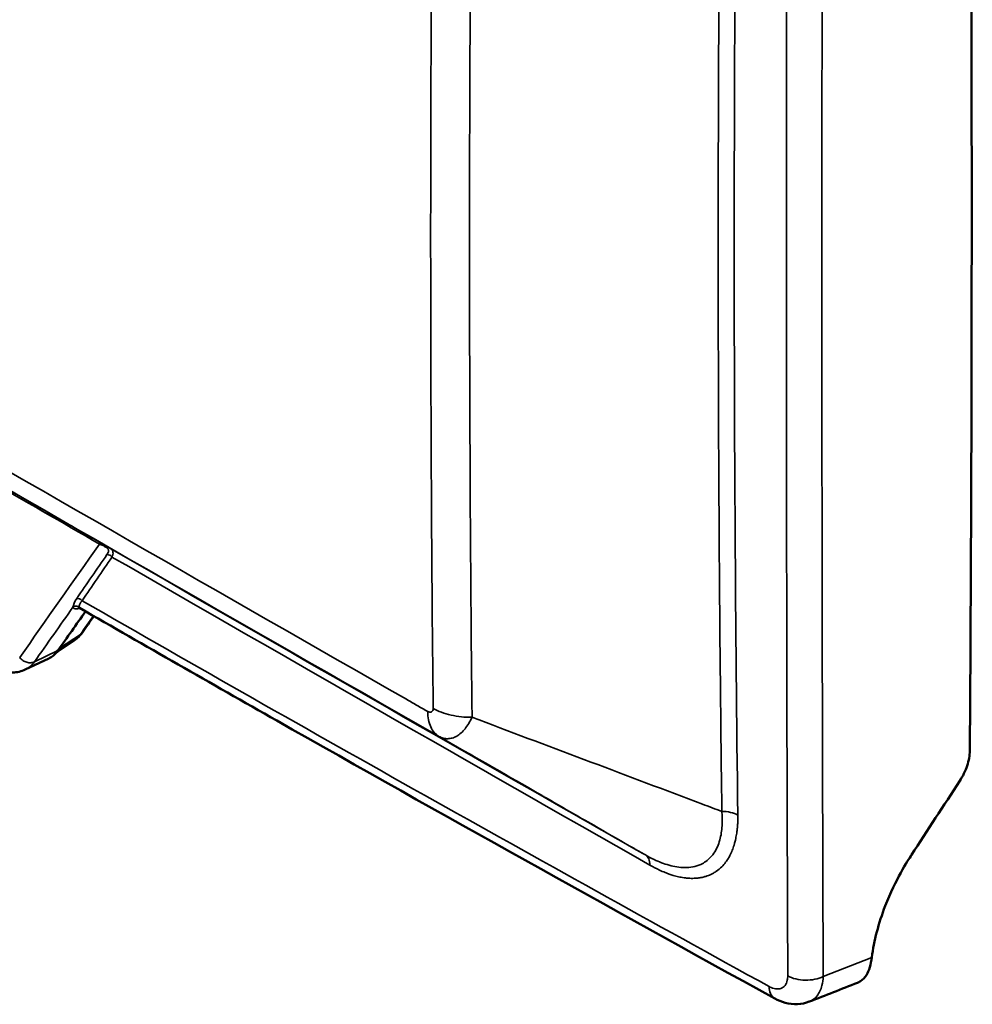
# Model space of a CAD drawing. Header units: inches. Extents: x 0.2 to 50.9, y 0.9 to 32.1.
# Tile 47 of 95: x 38.6 to 41.8, y 6.6 to 9.9. Entities that reach past the tile are written whole.
import ezdxf

# ---------------------------------------------------------------- set-up
doc = ezdxf.new("R2010")
doc.units = ezdxf.units.IN
doc.header["$LTSCALE"] = 1.5
doc.header["$MEASUREMENT"] = 0
doc.layers.add('Visible (ANSI)', color=7, linetype='Continuous', lineweight=50)
doc.layers.add('Visible Narrow (ANSI)', color=7, linetype='Continuous', lineweight=35)

msp = doc.modelspace()

# ---------------------------------------------------------------- linework, layer by layer
at = {"layer": 'Visible (ANSI)'}
for p, q in [((38.7858, 7.8315), (38.7262, 7.7918)), ((38.7858, 7.8315), (38.7858, 7.8315)), ((38.6994, 7.7706), (38.6195, 7.7325)), ((41.1628, 6.6171), (41.1628, 6.6171))]:
    msp.add_line(p, q, dxfattribs=at)
for points in [[(41.8244, 7.4573), (41.8329, 8.6881), (41.8329, 9.9239), (41.8244, 11.1645)], [(38.8239, 7.93), (38.7926, 7.8856), (38.7613, 7.8412), (38.73, 7.7968)], [(38.8521, 7.9138), (38.8391, 7.8953), (38.8261, 7.8768), (38.8131, 7.8583)], [(38.8131, 7.8583), (38.8057, 7.8478), (38.7964, 7.8386), (38.7858, 7.8315)], [(41.6265, 7.1039), (41.6811, 7.1875), (41.7356, 7.2711), (41.7902, 7.3548)], [(41.4428, 6.6704), (41.3885, 6.6491), (41.3343, 6.6277), (41.28, 6.6064)], [(41.2798, 6.6063), (41.2798, 6.6063), (41.2798, 6.6063), (41.2798, 6.6063)]]:
    msp.add_open_spline(points, degree=3, dxfattribs=at)
for points, knots in [([(38.8039, 7.9415), (38.803, 7.942), (38.8022, 7.9422), (38.8015, 7.9424), (38.8013, 7.9424), (38.8013, 7.9424)], [0, 0, 0, 0, 0.04119154, 0.04119154, 0.07008761, 0.07008761, 0.07008761, 0.07008761]), ([(41.1628, 6.6171), (40.5965, 6.9278), (40.0332, 7.242), (39.2494, 7.6864), (39.0264, 7.8137), (38.8039, 7.9415)], [0, 0, 0, 0, 10.000175, 10.000175, 13.989026, 13.989026, 13.989026, 13.989026]), ([(38.6195, 7.7325), (38.6064, 7.7263), (38.5917, 7.7229), (38.5616, 7.7219), (38.5458, 7.7244), (38.5125, 7.7352), (38.4947, 7.7444), (38.4595, 7.7691), (38.4417, 7.7855), (38.4099, 7.8223), (38.3955, 7.8432), (38.3762, 7.8785), (38.3697, 7.8925), (38.3642, 7.9067)], [0, 0, 0, 0, 0.244686, 0.244686, 0.498698, 0.498698, 0.791334, 0.791334, 1.11063, 1.11063, 1.425392, 1.425392, 1.621712, 1.621712, 1.621712, 1.621712]), ([(38.6994, 7.7706), (38.7045, 7.773), (38.7093, 7.776), (38.7198, 7.7843), (38.7253, 7.7901), (38.73, 7.7968)], [1.7031153, 1.7031153, 1.7031153, 1.7031153, 1.8269611, 1.8269611, 1.9968166, 1.9968166, 1.9968166, 1.9968166]), ([(41.7902, 7.3548), (41.8009, 7.3712), (41.8095, 7.3888), (41.8212, 7.4239), (41.8243, 7.4413), (41.8244, 7.4573)], [0, 0, 0, 0, 0.2498488, 0.2498488, 0.4996977, 0.4996977, 0.4996977, 0.4996977]), ([(41.492, 6.7566), (41.4992, 6.8131), (41.5145, 6.872), (41.572, 7.0203), (41.6141, 7.0848), (41.6265, 7.1039)], [-0.4818511, -0.4818511, -0.4818511, -0.4818511, -0.2899264, -0.2899264, 0, 0, 0, 0]), ([(41.492, 6.7566), (41.4905, 6.7444), (41.4881, 6.7332), (41.4819, 6.713), (41.478, 6.7041), (41.4733, 6.6965)], [0, 0, 0, 0, 0.1802744, 0.1802744, 0.3601432, 0.3601432, 0.3601432, 0.3601432]), ([(41.4733, 6.6965), (41.468, 6.6879), (41.4614, 6.681), (41.4502, 6.6737), (41.4466, 6.6719), (41.4428, 6.6704)], [0.0000042, 0.0000042, 0.0000042, 0.0000042, 0.2047437, 0.2047437, 0.2937782, 0.2937782, 0.2937782, 0.2937782]), ([(41.2798, 6.6063), (41.2671, 6.6013), (41.2534, 6.5985), (41.2256, 6.5973), (41.2113, 6.5991), (41.1856, 6.6061), (41.1739, 6.611), (41.1628, 6.6171)], [0, 0, 0, 0, 0.1842541, 0.1842541, 0.3760538, 0.3760538, 0.5456163, 0.5456163, 0.5456163, 0.5456163])]:
    msp.add_open_spline(points, degree=3, knots=knots, dxfattribs=at)
at = {"layer": 'Visible Narrow (ANSI)'}
for p, q in [((38.9003, 8.1292), (38.9003, 8.1292)), ((38.8065, 7.8519), (38.7357, 7.8049)), ((38.73, 7.7968), (38.6507, 7.7591)), ((40.7468, 7.0914), (40.7468, 7.0914)), ((41.327, 6.6917), (41.492, 6.7566))]:
    msp.add_line(p, q, dxfattribs=at)
for centre, major_axis, ratio, start_param, end_param in [((75.7989, 111.457), (20.2231, 179.5614), 0.156329, 2.178965, 2.211246), ((75.8935, 111.4679), (-20.2076, -179.581), 0.156198, 5.320546, 5.352821), ((222.7933, 61.2358), (153.8883, 132.2632), 0.7314, 2.568776, 2.592013), ((222.4651, 61.9235), (154.1856, 133.6416), 0.730173, 2.567706, 2.586983), ((222.581, 61.9207), (-154.1501, -133.6941), 0.730082, 5.709078, 5.728346), ((157.9851, 5.1119), (179.5241, -64.5237), 0.243616, 4.071917, 4.07762), ((157.9907, 5.1264), (179.536, -64.5234), 0.243644, 4.073245, 4.077614), ((192.2088, 96.6652), (-167.7197, -134.978), 0.21618, 5.660982, 5.662355), ((156.8616, 4.658), (177.9421, -64.275), 0.241593, 4.07817, 4.091698), ((163.2269, 149.0449), (171.7052, 93.5203), 0.769992, 3.583501, 3.600206)]:
    msp.add_ellipse(centre, major_axis=major_axis, ratio=ratio, start_param=start_param, end_param=end_param, dxfattribs=at)
for points, knots in [([(40.983, 7.2515), (40.9814, 7.3808), (40.9799, 7.5107), (40.9786, 7.6402), (40.9733, 8.1514), (40.9707, 8.663), (40.9707, 9.1749), (40.9707, 9.4959), (40.9718, 9.8173), (40.9738, 10.139), (40.9748, 10.2911), (40.976, 10.4434), (40.9774, 10.5957), (40.9775, 10.6044), (40.9776, 10.613), (40.9777, 10.6217), (40.9784, 10.696), (40.9792, 10.7731), (40.98, 10.8522), (40.9809, 10.9336), (40.9819, 11.0172), (40.983, 11.1022)], [0, 0, 0, 0, 0.1010058, 0.1010058, 0.1010058, 0.5, 0.5, 0.5, 0.75, 0.75, 0.75, 0.8682627, 0.8682627, 0.8682627, 0.875, 0.875, 0.875, 0.9366103, 0.9366103, 0.9366103, 1, 1, 1, 1]), ([(38.0397, 8.707), (38.6603, 8.3487), (39.2846, 7.9903), (39.9128, 7.6318), (39.919, 7.6283), (39.9252, 7.6247), (39.9314, 7.6212), (39.9376, 7.6177), (39.9437, 7.6142), (39.9497, 7.6108), (39.9618, 7.6039), (39.9736, 7.5971), (39.9851, 7.5906)], [-0.4991574, -0.4991574, -0.4991574, -0.4991574, -0.0190311, -0.0190311, -0.0190311, -0.0142733, -0.0142733, -0.0142733, -0.0095155, -0.0095155, -0.0095155, 0, 0, 0, 0]), ([(40.0231, 7.5061), (40.0173, 7.5094), (40.0115, 7.5127), (40.0057, 7.516), (39.3592, 7.8849), (38.7158, 8.2541), (38.0756, 8.6237), (38.0462, 8.6407), (38.0169, 8.6576), (37.9876, 8.6746)], [0.000002, 0.000002, 0.000002, 0.000002, 0.0044456, 0.0044456, 0.0044456, 0.5, 0.5, 0.5, 0.5226807, 0.5226807, 0.5226807, 0.5226807]), ([(38.8718, 8.1582), (38.8718, 8.1602), (38.8714, 8.1619), (38.8708, 8.1633), (38.8702, 8.1647), (38.8692, 8.1658), (38.8681, 8.1665)], [0, 0, 0, 0, 0.5, 0.5, 0.5, 0.9999997, 0.9999997, 0.9999997, 0.9999997]), ([(38.8681, 8.1665), (38.8705, 8.1651), (38.8729, 8.1637), (38.8753, 8.1623), (38.8754, 8.1622), (38.8755, 8.1622), (38.8756, 8.1621), (38.8782, 8.1606), (38.8801, 8.1595), (38.8834, 8.1576), (38.8836, 8.1575), (38.8837, 8.1575), (38.8839, 8.1574), (38.886, 8.1561), (38.8882, 8.1549), (38.8905, 8.1536), (38.8929, 8.1522), (38.8953, 8.1508), (38.8978, 8.1493), (38.8999, 8.1481), (38.9021, 8.1469), (38.9042, 8.1456)], [0, 0, 0, 0, 0.241166, 0.241166, 0.241166, 0.25, 0.25, 0.25, 0.5, 0.5, 0.5, 0.511494, 0.511494, 0.511494, 0.676387, 0.676387, 0.676387, 0.851693, 0.851693, 0.851693, 1, 1, 1, 1]), ([(38.897, 8.1448), (38.8957, 8.1458), (38.8943, 8.1467), (38.8929, 8.1476), (38.8912, 8.1487), (38.8896, 8.1497), (38.888, 8.1506), (38.8864, 8.1516), (38.8848, 8.1524), (38.8834, 8.1531), (38.8812, 8.1542), (38.8792, 8.1552), (38.8772, 8.156), (38.8753, 8.1569), (38.8735, 8.1576), (38.8718, 8.1582)], [-0.9999995, -0.9999995, -0.9999995, -0.9999995, -0.8590346, -0.8590346, -0.8590346, -0.6857898, -0.6857898, -0.6857898, -0.5125451, -0.5125451, -0.5125451, -0.2562727, -0.2562727, -0.2562727, -0.0000001, -0.0000001, -0.0000001, -0.0000001]), ([(38.8965, 8.1225), (38.8974, 8.1239), (38.8983, 8.1252), (38.899, 8.1266), (38.9001, 8.1285), (38.9009, 8.1304), (38.9014, 8.1324), (38.9019, 8.1341), (38.9021, 8.1358), (38.9018, 8.1376), (38.9017, 8.1384), (38.9015, 8.1392), (38.9011, 8.14), (38.9008, 8.1408), (38.9003, 8.1416), (38.8996, 8.1424), (38.8989, 8.1432), (38.898, 8.144), (38.897, 8.1448)], [-0.9999999, -0.9999999, -0.9999999, -0.9999999, -0.8184502, -0.8184502, -0.8184502, -0.5617945, -0.5617945, -0.5617945, -0.3316017, -0.3316017, -0.3316017, -0.2242849, -0.2242849, -0.2242849, -0.1163441, -0.1163441, -0.1163441, -0.0000003, -0.0000003, -0.0000003, -0.0000003]), ([(38.9138, 8.1145), (38.9117, 8.1171), (38.9089, 8.1192), (38.9028, 8.122), (38.8995, 8.1227), (38.8965, 8.1225)], [0.0000213, 0.0000213, 0.0000213, 0.0000213, 0.5, 0.5, 1, 1, 1, 1]), ([(38.897, 8.1448), (38.8984, 8.1456), (38.8998, 8.146), (38.901, 8.1462), (38.9022, 8.1463), (38.9033, 8.1462), (38.9042, 8.1456)], [0, 0, 0, 0, 0.499996, 0.499996, 0.499996, 1, 1, 1, 1]), ([(38.9042, 8.1456), (38.9105, 8.142), (38.9151, 8.1378), (38.9167, 8.1318), (38.9168, 8.1313), (38.9169, 8.1308), (38.917, 8.1303), (38.9176, 8.1261), (38.9168, 8.1209), (38.9138, 8.1145)], [0, 0, 0, 0, 0.4613817, 0.4613817, 0.4613817, 0.5, 0.5, 0.5, 1, 1, 1, 1]), ([(38.9042, 8.1456), (39.4088, 7.8551), (39.9168, 7.5639), (40.4282, 7.2721), (40.5265, 7.2161), (40.6251, 7.1599), (40.7235, 7.1038)], [0, 0, 0, 0, 0.838878, 0.838878, 0.838878, 1, 1, 1, 1]), ([(38.7939, 7.974), (38.7971, 7.9744), (38.8006, 7.9739), (38.8038, 7.9725), (38.8071, 7.9711), (38.81, 7.9688), (38.8122, 7.9661)], [0.0000003, 0.0000003, 0.0000003, 0.0000003, 0.5, 0.5, 0.5, 1, 1, 1, 1]), ([(38.8022, 7.9445), (38.8021, 7.9455), (38.8022, 7.9469), (38.8025, 7.9484), (38.8029, 7.9508), (38.8038, 7.9535), (38.8053, 7.9564), (38.807, 7.9596), (38.8093, 7.9629), (38.8122, 7.9661)], [0, 0, 0, 0, 0.2422763, 0.2422763, 0.2422763, 0.6072542, 0.6072542, 0.6072542, 0.9999998, 0.9999998, 0.9999998, 0.9999998]), ([(38.8022, 7.9445), (38.8006, 7.9455), (38.799, 7.9463), (38.7954, 7.9474), (38.7935, 7.9476), (38.7898, 7.9476), (38.7879, 7.9473), (38.7844, 7.9461), (38.7827, 7.9453), (38.7812, 7.9442)], [0.0000003, 0.0000003, 0.0000003, 0.0000003, 0.25, 0.25, 0.5, 0.5, 0.75, 0.75, 1, 1, 1, 1]), ([(38.7812, 7.9442), (38.7817, 7.9423), (38.7828, 7.9408), (38.7868, 7.9386), (38.7899, 7.9382), (38.7971, 7.9389), (38.8006, 7.9397), (38.8047, 7.941)], [0, 0, 0, 0, 0.2492166, 0.2492166, 0.5397874, 0.5397874, 0.7489764, 0.7489764, 0.7489764, 0.7489764]), ([(38.8065, 7.8519), (38.8021, 7.8457), (38.7972, 7.8404), (38.7898, 7.8343), (38.7878, 7.8329), (38.7858, 7.8315)], [0, 0, 0, 0, 0.080107, 0.080107, 0.1072646, 0.1072646, 0.1072646, 0.1072646]), ([(38.6005, 7.7735), (38.6035, 7.7697), (38.6073, 7.7664), (38.6114, 7.7636), (38.6155, 7.7608), (38.62, 7.7587), (38.6247, 7.7574), (38.6293, 7.7561), (38.634, 7.7555), (38.6384, 7.7558), (38.6429, 7.7561), (38.6471, 7.7572), (38.6507, 7.7591)], [0, 0, 0, 0, 0.25, 0.25, 0.25, 0.5, 0.5, 0.5, 0.75, 0.75, 0.75, 1, 1, 1, 1]), ([(39.9851, 7.5906), (39.9897, 7.588), (39.9945, 7.5872), (39.9982, 7.5892), (40.0017, 7.5912), (40.0034, 7.5955), (40.0034, 7.6004), (40.0034, 7.6006), (40.0034, 7.6008), (40.0034, 7.601)], [0, 0, 0, 0, 0.5, 0.5, 0.5, 0.980278, 0.980278, 0.980278, 1, 1, 1, 1]), ([(39.9851, 7.5906), (39.9852, 7.5806), (39.986, 7.5712), (39.9877, 7.5625), (39.9893, 7.5538), (39.9918, 7.5458), (39.9951, 7.5385), (39.9983, 7.5313), (40.0023, 7.5249), (40.007, 7.5195), (40.0117, 7.514), (40.0171, 7.5096), (40.0231, 7.5061)], [0, 0, 0, 0, 0.250004, 0.250004, 0.250004, 0.5000053, 0.5000053, 0.5000053, 0.7500066, 0.7500066, 0.7500066, 0.9999987, 0.9999987, 0.9999987, 0.9999987]), ([(40.1354, 7.5708), (40.1232, 7.5707), (40.111, 7.5713), (40.0991, 7.5725), (40.0871, 7.5738), (40.0754, 7.5758), (40.0642, 7.5783), (40.0529, 7.5809), (40.0421, 7.5841), (40.0319, 7.5879), (40.0217, 7.5917), (40.0122, 7.5961), (40.0034, 7.601)], [0, 0, 0, 0, 0.25, 0.25, 0.25, 0.5, 0.5, 0.5, 0.75, 0.75, 0.75, 1, 1, 1, 1]), ([(40.0231, 7.5061), (40.0279, 7.5034), (40.0327, 7.5014), (40.0375, 7.5001), (40.0426, 7.4988), (40.0477, 7.4981), (40.0527, 7.4982), (40.058, 7.4982), (40.0632, 7.499), (40.0682, 7.5004), (40.0735, 7.5019), (40.0787, 7.5041), (40.0835, 7.5069), (40.0884, 7.5097), (40.0933, 7.5133), (40.0981, 7.5176), (40.1027, 7.5217), (40.1072, 7.5266), (40.1117, 7.5322), (40.1159, 7.5375), (40.1201, 7.5434), (40.1242, 7.55), (40.128, 7.5564), (40.1318, 7.5633), (40.1354, 7.5708)], [-1, -1, -1, -1, -0.884175, -0.884175, -0.884175, -0.762838, -0.762838, -0.762838, -0.635119, -0.635119, -0.635119, -0.5, -0.5, -0.5, -0.364883, -0.364883, -0.364883, -0.237252, -0.237252, -0.237252, -0.115906, -0.115906, -0.115906, 0, 0, 0, 0]), ([(40.1354, 7.5708), (40.1433, 7.5678), (40.1513, 7.5648), (40.1592, 7.5618), (40.2855, 7.5142), (40.4118, 7.4667), (40.5381, 7.4191), (40.6645, 7.3715), (40.7909, 7.3239), (40.9172, 7.2763), (40.9391, 7.268), (40.9611, 7.2598), (40.983, 7.2515)], [-1, -1, -1, -1, -0.9718542, -0.9718542, -0.9718542, -0.5247543, -0.5247543, -0.5247543, -0.0776544, -0.0776544, -0.0776544, 0, 0, 0, 0]), ([(40.7235, 7.1038), (40.7059, 7.1139), (40.6883, 7.124), (40.6708, 7.1341), (40.63, 7.1575), (40.5892, 7.1809), (40.5484, 7.2044), (40.4936, 7.2358), (40.4389, 7.2672), (40.3842, 7.2987), (40.3805, 7.3008), (40.3764, 7.3032), (40.3732, 7.305), (40.3678, 7.3081), (40.3623, 7.3112), (40.3568, 7.3144), (40.2654, 7.3669), (40.1608, 7.427), (40.043, 7.4947), (40.0364, 7.4985), (40.0298, 7.5023), (40.0231, 7.5061)], [0, 0, 0, 0, 0.075266, 0.075266, 0.075266, 0.25, 0.25, 0.25, 0.484375, 0.484375, 0.484375, 0.5, 0.5, 0.5, 0.527068, 0.527068, 0.527068, 0.974991, 0.974991, 0.974991, 1, 1, 1, 1]), ([(40.983, 7.2515), (40.9835, 7.2455), (40.9839, 7.2395), (40.9841, 7.2335), (40.9844, 7.2252), (40.9844, 7.217), (40.9841, 7.2088), (40.9838, 7.2006), (40.9831, 7.1925), (40.9821, 7.1844), (40.981, 7.1763), (40.9795, 7.1683), (40.9776, 7.1605), (40.9757, 7.1526), (40.9733, 7.1449), (40.9704, 7.1375), (40.9673, 7.1296), (40.9636, 7.1221), (40.9592, 7.1149), (40.9548, 7.1078), (40.9497, 7.1011), (40.9439, 7.095), (40.9393, 7.0902), (40.9343, 7.0858), (40.9288, 7.0819), (40.9233, 7.078), (40.9175, 7.0746), (40.9113, 7.0718), (40.903, 7.068), (40.8942, 7.0653), (40.885, 7.0635), (40.8759, 7.0618), (40.8665, 7.061), (40.857, 7.0611), (40.8482, 7.0612), (40.8393, 7.0619), (40.8305, 7.0633), (40.8216, 7.0647), (40.8128, 7.0667), (40.8041, 7.0691), (40.7954, 7.0715), (40.7868, 7.0744), (40.7783, 7.0776), (40.7698, 7.0808), (40.7615, 7.0844), (40.7532, 7.0883), (40.7431, 7.0931), (40.7332, 7.0983), (40.7235, 7.1038)], [0.0000003, 0.0000003, 0.0000003, 0.0000003, 0.0448592, 0.0448592, 0.0448592, 0.1062474, 0.1062474, 0.1062474, 0.1676355, 0.1676355, 0.1676355, 0.2290237, 0.2290237, 0.2290237, 0.2904119, 0.2904119, 0.2904119, 0.3550209, 0.3550209, 0.3550209, 0.41963, 0.41963, 0.41963, 0.4712589, 0.4712589, 0.4712589, 0.5228878, 0.5228878, 0.5228878, 0.5924179, 0.5924179, 0.5924179, 0.6619481, 0.6619481, 0.6619481, 0.7266245, 0.7266245, 0.7266245, 0.791301, 0.791301, 0.791301, 0.8559775, 0.8559775, 0.8559775, 0.920654, 0.920654, 0.920654, 1, 1, 1, 1]), ([(40.983, 7.2515), (40.993, 7.2516), (41.003, 7.2505), (41.0123, 7.2484), (41.0215, 7.2463), (41.0301, 7.2432), (41.0372, 7.2392)], [0, 0, 0, 0, 0.5, 0.5, 0.5, 1, 1, 1, 1]), ([(41.0372, 7.2392), (41.0373, 7.2323), (41.0373, 7.2256), (41.037, 7.2189), (41.0369, 7.216), (41.0368, 7.2131), (41.0367, 7.2102), (41.0364, 7.2055), (41.036, 7.2009), (41.0356, 7.1964), (41.0355, 7.1946), (41.0353, 7.193), (41.0351, 7.1913), (41.0348, 7.1887), (41.0345, 7.186), (41.0341, 7.1829), (41.0333, 7.1764), (41.0322, 7.1701), (41.031, 7.164), (41.0304, 7.1607), (41.0297, 7.1575), (41.029, 7.1544), (41.0279, 7.1498), (41.0268, 7.1454), (41.0255, 7.141), (41.0252, 7.1397), (41.0248, 7.1385), (41.0244, 7.1372), (41.0235, 7.1344), (41.0226, 7.1316), (41.0215, 7.1283), (41.0194, 7.1225), (41.0172, 7.1169), (41.0148, 7.1115), (41.0133, 7.1082), (41.0117, 7.1049), (41.0101, 7.1018), (41.0079, 7.0977), (41.0057, 7.0937), (41.0033, 7.0899), (41.0025, 7.0886), (41.0017, 7.0874), (41.0009, 7.0862), (40.9993, 7.0838), (40.9977, 7.0815), (40.9957, 7.0789), (40.9917, 7.0735), (40.9873, 7.0685), (40.9827, 7.0639), (40.9773, 7.0584), (40.9714, 7.0534), (40.9652, 7.049), (40.9617, 7.0466), (40.9581, 7.0443), (40.9543, 7.0422), (40.9514, 7.0405), (40.9483, 7.0389), (40.9452, 7.0375), (40.9401, 7.0351), (40.9347, 7.033), (40.9291, 7.0313), (40.9248, 7.0299), (40.9203, 7.0287), (40.9157, 7.0278), (40.9156, 7.0278), (40.9156, 7.0278), (40.9155, 7.0278), (40.9109, 7.0268), (40.9056, 7.026), (40.9012, 7.0255), (40.8958, 7.0249), (40.8902, 7.0246), (40.8846, 7.0245), (40.8811, 7.0245), (40.8775, 7.0246), (40.8739, 7.0247), (40.8693, 7.0249), (40.8645, 7.0253), (40.8596, 7.0259), (40.8583, 7.0261), (40.8568, 7.0263), (40.8554, 7.0265), (40.8518, 7.027), (40.848, 7.0276), (40.8449, 7.0282), (40.8389, 7.0293), (40.8328, 7.0307), (40.8266, 7.0323), (40.8238, 7.033), (40.821, 7.0338), (40.8181, 7.0346), (40.8136, 7.036), (40.809, 7.0375), (40.8044, 7.0391), (40.8025, 7.0397), (40.8004, 7.0405), (40.7985, 7.0412), (40.7956, 7.0423), (40.7928, 7.0433), (40.7904, 7.0443), (40.784, 7.0468), (40.7777, 7.0496), (40.7712, 7.0526), (40.7606, 7.0575), (40.7499, 7.0631), (40.7391, 7.0692)], [0, 0, 0, 0, 0.0432949, 0.0432949, 0.0432949, 0.0625, 0.0625, 0.0625, 0.09375, 0.09375, 0.09375, 0.1057072, 0.1057072, 0.1057072, 0.125, 0.125, 0.125, 0.1658779, 0.1658779, 0.1658779, 0.1875, 0.1875, 0.1875, 0.21875, 0.21875, 0.21875, 0.2281997, 0.2281997, 0.2281997, 0.25, 0.25, 0.25, 0.2886416, 0.2886416, 0.2886416, 0.3125, 0.3125, 0.3125, 0.34375, 0.34375, 0.34375, 0.3542378, 0.3542378, 0.3542378, 0.375, 0.375, 0.375, 0.4186506, 0.4186506, 0.4186506, 0.4706973, 0.4706973, 0.4706973, 0.5, 0.5, 0.5, 0.5233587, 0.5233587, 0.5233587, 0.5625, 0.5625, 0.5625, 0.5933607, 0.5933607, 0.5933607, 0.59375, 0.59375, 0.59375, 0.625, 0.625, 0.625, 0.6635705, 0.6635705, 0.6635705, 0.6875, 0.6875, 0.6875, 0.71875, 0.71875, 0.71875, 0.727631, 0.727631, 0.727631, 0.75, 0.75, 0.75, 0.7930662, 0.7930662, 0.7930662, 0.8125, 0.8125, 0.8125, 0.84375, 0.84375, 0.84375, 0.8566474, 0.8566474, 0.8566474, 0.875, 0.875, 0.875, 0.9221893, 0.9221893, 0.9221893, 1, 1, 1, 1]), ([(40.7391, 7.0692), (40.739, 7.0774), (40.7376, 7.0846), (40.735, 7.0905), (40.7323, 7.0964), (40.7284, 7.101), (40.7235, 7.1038)], [-1, -1, -1, -1, -0.5, -0.5, -0.5, -0.0013266, -0.0013266, -0.0013266, -0.0013266]), ([(41.1436, 6.6576), (41.144, 6.6573), (41.1445, 6.6571), (41.1449, 6.6569), (41.152, 6.6531), (41.159, 6.6508), (41.1656, 6.6498), (41.1721, 6.6489), (41.1783, 6.6495), (41.1837, 6.6514), (41.1891, 6.6534), (41.1938, 6.6568), (41.1974, 6.6615), (41.2011, 6.6662), (41.2037, 6.6722), (41.2052, 6.679), (41.2062, 6.6836), (41.2067, 6.6886), (41.2067, 6.6939)], [0, 0, 0, 0, 0.013016, 0.013016, 0.013016, 0.224362, 0.224362, 0.224362, 0.436012, 0.436012, 0.436012, 0.647862, 0.647862, 0.647862, 0.859426, 0.859426, 0.859426, 1, 1, 1, 1]), ([(41.327, 6.6917), (41.3186, 6.6875), (41.3089, 6.6842), (41.2985, 6.6821), (41.2881, 6.68), (41.277, 6.679), (41.266, 6.6792), (41.255, 6.6794), (41.2441, 6.6808), (41.234, 6.6833), (41.2239, 6.6858), (41.2146, 6.6894), (41.2067, 6.6939)], [0, 0, 0, 0, 0.25, 0.25, 0.25, 0.5, 0.5, 0.5, 0.75, 0.75, 0.75, 1, 1, 1, 1]), ([(41.2798, 6.6063), (41.29, 6.6103), (41.2989, 6.617), (41.3061, 6.6261), (41.3136, 6.6355), (41.3192, 6.6476), (41.3228, 6.6615), (41.3251, 6.6708), (41.3266, 6.681), (41.327, 6.6917)], [0.44479, 0.44479, 0.44479, 0.44479, 0.6475983, 0.6475983, 0.6475983, 0.8591043, 0.8591043, 0.8591043, 1, 1, 1, 1]), ([(41.1436, 6.6576), (41.1438, 6.6486), (41.1454, 6.6405), (41.1512, 6.6271), (41.1554, 6.6219), (41.1614, 6.6179), (41.1621, 6.6175), (41.1628, 6.6171)], [0, 0, 0, 0, 0.25, 0.25, 0.5, 0.5, 0.5332022, 0.5332022, 0.5332022, 0.5332022])]:
    msp.add_open_spline(points, degree=3, knots=knots, dxfattribs=at)
for points in [[(38.6005, 7.7735), (38.6908, 7.9017), (38.7813, 8.03), (38.8718, 8.1582)], [(38.8965, 8.1225), (38.8623, 8.073), (38.8281, 8.0235), (38.7939, 7.974)], [(38.7812, 7.9442), (38.7824, 7.9515), (38.786, 7.9625), (38.7939, 7.974)], [(38.6507, 7.7591), (38.6942, 7.8208), (38.7377, 7.8825), (38.7812, 7.9442)], [(38.8039, 7.9415), (38.8028, 7.9421), (38.8022, 7.9431), (38.8022, 7.9445)], [(38.8065, 7.8519), (38.8212, 7.8728), (38.8359, 7.8937), (38.8506, 7.9147)], [(38.8131, 7.8583), (38.8113, 7.8558), (38.8091, 7.8536), (38.8065, 7.8519)], [(38.6507, 7.7591), (38.6421, 7.747), (38.6314, 7.7383), (38.6195, 7.7327)]]:
    msp.add_open_spline(points, degree=3, dxfattribs=at)

doc.saveas('drawing.dxf')
